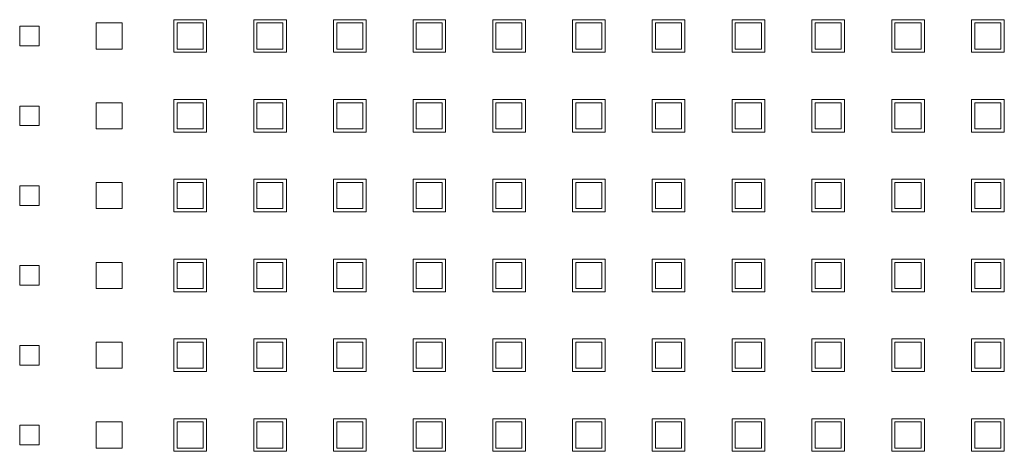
# Model space of a CAD drawing. Header units: millimetres. Extents: x -55054 to 44305, y -132338 to 49528.
# Tile 30 of 72: x 34581 to 34732, y -80043 to -79977. Entities that reach past the tile are written whole.
import ezdxf

# ---------------------------------------------------------------- set-up
doc = ezdxf.new("R2010")
doc.units = ezdxf.units.MM
doc.header["$LTSCALE"] = 100
doc.layers.add('GL-urzadzenia', color=96, linetype='Continuous', lineweight=20)

# ---------------------------------------------------------------- blocks, each defined once
blk = doc.blocks.new('RSen_55_ME_FB_SOg - fxza50a2veb - fully flat decoration panel - SH_daikin_tbq - standard-4997338-bottom')
at = {"lineweight": 18}
for p, q in [((-161.35, 70.93), (-161.35, 75.93)), ((-161.35, 75.93), (-156.35, 75.93)), ((-156.35, 75.93), (-156.35, 70.93)), ((-149.12, 70.93), (-149.12, 75.93)), ((-149.12, 75.93), (-144.12, 75.93)), ((-144.12, 75.93), (-144.12, 70.93)), ((-136.92, 70.93), (-136.92, 75.93)), ((-136.92, 75.93), (-131.92, 75.93)), ((-131.92, 75.93), (-131.92, 70.93)), ((-124.72, 70.93), (-124.72, 75.93)), ((-124.72, 75.93), (-119.72, 75.93)), ((-119.72, 75.93), (-119.72, 70.93)), ((-112.49, 70.93), (-112.49, 75.93)), ((-112.49, 75.93), (-107.49, 75.93)), ((-107.49, 75.93), (-107.49, 70.93)), ((-100.29, 70.93), (-100.29, 75.93)), ((-100.29, 75.93), (-95.29, 75.93)), ((-95.29, 75.93), (-95.29, 70.93)), ((-88.09, 70.93), (-88.09, 75.93)), ((-88.09, 75.93), (-83.09, 75.93)), ((-83.09, 75.93), (-83.09, 70.93)), ((-75.83, 70.93), (-75.83, 75.93)), ((-75.83, 75.93), (-70.83, 75.93)), ((-70.83, 75.93), (-70.83, 70.93)), ((-63.6, 70.93), (-63.6, 75.93)), ((-63.6, 75.93), (-58.6, 75.93)), ((-58.6, 75.93), (-58.6, 70.93)), ((-51.34, 70.93), (-51.34, 75.93)), ((-51.34, 75.93), (-46.34, 75.93)), ((-46.34, 75.93), (-46.34, 70.93)), ((-39.11, 70.93), (-39.11, 75.93)), ((-39.11, 75.93), (-34.11, 75.93)), ((-34.11, 75.93), (-34.11, 70.93)), ((-185, 74.93), (-182, 74.93)), ((-185, 71.93), (-185, 74.93)), ((-182, 74.93), (-182, 71.93)), ((-173.27, 71.43), (-173.27, 75.43)), ((-173.27, 75.43), (-169.27, 75.43)), ((-169.27, 75.43), (-169.27, 71.43)), ((-156.88, 75.43), (-160.88, 75.43)), ((-160.88, 75.43), (-160.88, 71.43)), ((-156.88, 71.43), (-156.88, 75.43)), ((-144.65, 75.43), (-148.65, 75.43)), ((-148.65, 75.43), (-148.65, 71.43)), ((-144.65, 71.43), (-144.65, 75.43)), ((-132.42, 75.43), (-136.42, 75.43)), ((-136.42, 75.43), (-136.42, 71.43)), ((-132.42, 71.43), (-132.42, 75.43)), ((-120.25, 75.43), (-124.25, 75.43)), ((-124.25, 75.43), (-124.25, 71.43)), ((-120.25, 71.43), (-120.25, 75.43)), ((-108.02, 75.43), (-112.02, 75.43)), ((-112.02, 75.43), (-112.02, 71.43)), ((-108.02, 71.43), (-108.02, 75.43)), ((-95.79, 75.43), (-99.79, 75.43)), ((-99.79, 75.43), (-99.79, 71.43)), ((-95.79, 71.43), (-95.79, 75.43)), ((-83.56, 75.43), (-87.56, 75.43)), ((-87.56, 75.43), (-87.56, 71.43)), ((-83.56, 71.43), (-83.56, 75.43)), ((-71.33, 75.43), (-75.33, 75.43)), ((-75.33, 75.43), (-75.33, 71.43)), ((-71.33, 71.43), (-71.33, 75.43)), ((-59.1, 75.43), (-63.1, 75.43)), ((-63.1, 75.43), (-63.1, 71.43)), ((-59.1, 71.43), (-59.1, 75.43)), ((-46.87, 75.43), (-50.87, 75.43)), ((-50.87, 75.43), (-50.87, 71.43)), ((-46.87, 71.43), (-46.87, 75.43)), ((-34.64, 75.43), (-38.64, 75.43)), ((-38.64, 75.43), (-38.64, 71.43)), ((-34.64, 71.43), (-34.64, 75.43)), ((-182, 71.93), (-185, 71.93)), ((-169.27, 71.43), (-173.27, 71.43)), ((-156.35, 70.93), (-161.35, 70.93)), ((-160.88, 71.43), (-156.88, 71.43)), ((-144.12, 70.93), (-149.12, 70.93)), ((-148.65, 71.43), (-144.65, 71.43)), ((-131.92, 70.93), (-136.92, 70.93)), ((-136.42, 71.43), (-132.42, 71.43)), ((-119.72, 70.93), (-124.72, 70.93)), ((-124.25, 71.43), (-120.25, 71.43)), ((-107.49, 70.93), (-112.49, 70.93)), ((-112.02, 71.43), (-108.02, 71.43)), ((-95.29, 70.93), (-100.29, 70.93)), ((-99.79, 71.43), (-95.79, 71.43)), ((-83.09, 70.93), (-88.09, 70.93)), ((-87.56, 71.43), (-83.56, 71.43)), ((-70.83, 70.93), (-75.83, 70.93)), ((-75.33, 71.43), (-71.33, 71.43)), ((-58.6, 70.93), (-63.6, 70.93)), ((-63.1, 71.43), (-59.1, 71.43)), ((-46.34, 70.93), (-51.34, 70.93)), ((-50.87, 71.43), (-46.87, 71.43)), ((-34.11, 70.93), (-39.11, 70.93)), ((-38.64, 71.43), (-34.64, 71.43)), ((-161.35, 58.7), (-161.35, 63.7)), ((-161.35, 63.7), (-156.35, 63.7)), ((-156.35, 63.7), (-156.35, 58.7)), ((-149.12, 58.7), (-149.12, 63.7)), ((-149.12, 63.7), (-144.12, 63.7)), ((-144.12, 63.7), (-144.12, 58.7)), ((-136.92, 58.7), (-136.92, 63.7)), ((-136.92, 63.7), (-131.92, 63.7)), ((-131.92, 63.7), (-131.92, 58.7)), ((-124.72, 58.7), (-124.72, 63.7)), ((-124.72, 63.7), (-119.72, 63.7)), ((-119.72, 63.7), (-119.72, 58.7)), ((-112.49, 58.7), (-112.49, 63.7)), ((-112.49, 63.7), (-107.49, 63.7)), ((-107.49, 63.7), (-107.49, 58.7)), ((-100.29, 58.7), (-100.29, 63.7)), ((-100.29, 63.7), (-95.29, 63.7)), ((-95.29, 63.7), (-95.29, 58.7)), ((-88.09, 58.7), (-88.09, 63.7)), ((-88.09, 63.7), (-83.09, 63.7)), ((-83.09, 63.7), (-83.09, 58.7)), ((-75.83, 58.7), (-75.83, 63.7)), ((-75.83, 63.7), (-70.83, 63.7)), ((-70.83, 63.7), (-70.83, 58.7)), ((-63.6, 58.7), (-63.6, 63.7)), ((-63.6, 63.7), (-58.6, 63.7)), ((-58.6, 63.7), (-58.6, 58.7)), ((-51.34, 58.7), (-51.34, 63.7)), ((-51.34, 63.7), (-46.34, 63.7)), ((-46.34, 63.7), (-46.34, 58.7)), ((-39.11, 58.7), (-39.11, 63.7)), ((-39.11, 63.7), (-34.11, 63.7)), ((-34.11, 63.7), (-34.11, 58.7)), ((-185, 62.7), (-182, 62.7)), ((-185, 59.7), (-185, 62.7)), ((-182, 62.7), (-182, 59.7)), ((-173.27, 59.2), (-173.27, 63.2)), ((-173.27, 63.2), (-169.27, 63.2)), ((-169.27, 63.2), (-169.27, 59.2)), ((-156.88, 63.2), (-160.88, 63.2)), ((-160.88, 63.2), (-160.88, 59.2)), ((-156.88, 59.2), (-156.88, 63.2)), ((-144.65, 63.2), (-148.65, 63.2)), ((-148.65, 63.2), (-148.65, 59.2)), ((-144.65, 59.2), (-144.65, 63.2)), ((-132.42, 63.2), (-136.42, 63.2)), ((-136.42, 63.2), (-136.42, 59.2)), ((-132.42, 59.2), (-132.42, 63.2)), ((-120.25, 63.2), (-124.25, 63.2)), ((-124.25, 63.2), (-124.25, 59.2)), ((-120.25, 59.2), (-120.25, 63.2)), ((-108.02, 63.2), (-112.02, 63.2)), ((-112.02, 63.2), (-112.02, 59.2)), ((-108.02, 59.2), (-108.02, 63.2)), ((-95.79, 63.2), (-99.79, 63.2)), ((-99.79, 63.2), (-99.79, 59.2)), ((-95.79, 59.2), (-95.79, 63.2)), ((-83.56, 63.2), (-87.56, 63.2)), ((-87.56, 63.2), (-87.56, 59.2)), ((-83.56, 59.2), (-83.56, 63.2)), ((-71.33, 63.2), (-75.33, 63.2)), ((-75.33, 63.2), (-75.33, 59.2)), ((-71.33, 59.2), (-71.33, 63.2)), ((-59.1, 63.2), (-63.1, 63.2)), ((-63.1, 63.2), (-63.1, 59.2)), ((-59.1, 59.2), (-59.1, 63.2)), ((-46.87, 63.2), (-50.87, 63.2)), ((-50.87, 63.2), (-50.87, 59.2)), ((-46.87, 59.2), (-46.87, 63.2)), ((-34.64, 63.2), (-38.64, 63.2)), ((-38.64, 63.2), (-38.64, 59.2)), ((-34.64, 59.2), (-34.64, 63.2)), ((-182, 59.7), (-185, 59.7)), ((-169.27, 59.2), (-173.27, 59.2)), ((-160.88, 59.2), (-156.88, 59.2)), ((-148.65, 59.2), (-144.65, 59.2)), ((-136.42, 59.2), (-132.42, 59.2)), ((-124.25, 59.2), (-120.25, 59.2)), ((-112.02, 59.2), (-108.02, 59.2)), ((-99.79, 59.2), (-95.79, 59.2)), ((-87.56, 59.2), (-83.56, 59.2)), ((-75.33, 59.2), (-71.33, 59.2)), ((-63.1, 59.2), (-59.1, 59.2)), ((-50.87, 59.2), (-46.87, 59.2)), ((-38.64, 59.2), (-34.64, 59.2)), ((-156.35, 58.7), (-161.35, 58.7)), ((-144.12, 58.7), (-149.12, 58.7)), ((-131.92, 58.7), (-136.92, 58.7)), ((-119.72, 58.7), (-124.72, 58.7)), ((-107.49, 58.7), (-112.49, 58.7)), ((-95.29, 58.7), (-100.29, 58.7)), ((-83.09, 58.7), (-88.09, 58.7)), ((-70.83, 58.7), (-75.83, 58.7)), ((-58.6, 58.7), (-63.6, 58.7)), ((-46.34, 58.7), (-51.34, 58.7)), ((-34.11, 58.7), (-39.11, 58.7)), ((-161.35, 46.47), (-161.35, 51.47)), ((-161.35, 51.47), (-156.35, 51.47)), ((-156.35, 51.47), (-156.35, 46.47)), ((-149.12, 46.47), (-149.12, 51.47)), ((-149.12, 51.47), (-144.12, 51.47)), ((-144.12, 51.47), (-144.12, 46.47)), ((-136.92, 46.47), (-136.92, 51.47)), ((-136.92, 51.47), (-131.92, 51.47)), ((-131.92, 51.47), (-131.92, 46.47)), ((-124.72, 46.47), (-124.72, 51.47)), ((-124.72, 51.47), (-119.72, 51.47)), ((-119.72, 51.47), (-119.72, 46.47)), ((-112.49, 46.47), (-112.49, 51.47)), ((-112.49, 51.47), (-107.49, 51.47)), ((-107.49, 51.47), (-107.49, 46.47)), ((-100.29, 46.47), (-100.29, 51.47)), ((-100.29, 51.47), (-95.29, 51.47)), ((-95.29, 51.47), (-95.29, 46.47)), ((-88.09, 46.47), (-88.09, 51.47)), ((-88.09, 51.47), (-83.09, 51.47)), ((-83.09, 51.47), (-83.09, 46.47)), ((-75.83, 46.47), (-75.83, 51.47)), ((-75.83, 51.47), (-70.83, 51.47)), ((-70.83, 51.47), (-70.83, 46.47)), ((-63.6, 46.47), (-63.6, 51.47)), ((-63.6, 51.47), (-58.6, 51.47)), ((-58.6, 51.47), (-58.6, 46.47)), ((-51.34, 46.47), (-51.34, 51.47)), ((-51.34, 51.47), (-46.34, 51.47)), ((-46.34, 51.47), (-46.34, 46.47)), ((-39.11, 46.47), (-39.11, 51.47)), ((-39.11, 51.47), (-34.11, 51.47)), ((-34.11, 51.47), (-34.11, 46.47)), ((-185, 50.47), (-182, 50.47)), ((-185, 47.47), (-185, 50.47)), ((-182, 50.47), (-182, 47.47)), ((-173.27, 46.97), (-173.27, 50.97)), ((-173.27, 50.97), (-169.27, 50.97)), ((-169.27, 50.97), (-169.27, 46.97)), ((-156.88, 50.97), (-160.88, 50.97)), ((-160.88, 50.97), (-160.88, 46.97)), ((-156.88, 46.97), (-156.88, 50.97)), ((-144.65, 50.97), (-148.65, 50.97)), ((-148.65, 50.97), (-148.65, 46.97)), ((-144.65, 46.97), (-144.65, 50.97)), ((-132.42, 50.97), (-136.42, 50.97)), ((-136.42, 50.97), (-136.42, 46.97)), ((-132.42, 46.97), (-132.42, 50.97)), ((-120.25, 50.97), (-124.25, 50.97)), ((-124.25, 50.97), (-124.25, 46.97)), ((-120.25, 46.97), (-120.25, 50.97)), ((-108.02, 50.97), (-112.02, 50.97)), ((-112.02, 50.97), (-112.02, 46.97)), ((-108.02, 46.97), (-108.02, 50.97)), ((-95.79, 50.97), (-99.79, 50.97)), ((-99.79, 50.97), (-99.79, 46.97)), ((-95.79, 46.97), (-95.79, 50.97)), ((-83.56, 50.97), (-87.56, 50.97)), ((-87.56, 50.97), (-87.56, 46.97)), ((-83.56, 46.97), (-83.56, 50.97)), ((-71.33, 50.97), (-75.33, 50.97)), ((-75.33, 50.97), (-75.33, 46.97)), ((-71.33, 46.97), (-71.33, 50.97)), ((-59.1, 50.97), (-63.1, 50.97)), ((-63.1, 50.97), (-63.1, 46.97)), ((-59.1, 46.97), (-59.1, 50.97)), ((-46.87, 50.97), (-50.87, 50.97)), ((-50.87, 50.97), (-50.87, 46.97)), ((-46.87, 46.97), (-46.87, 50.97)), ((-34.64, 50.97), (-38.64, 50.97)), ((-38.64, 50.97), (-38.64, 46.97)), ((-34.64, 46.97), (-34.64, 50.97)), ((-182, 47.47), (-185, 47.47)), ((-169.27, 46.97), (-173.27, 46.97)), ((-160.88, 46.97), (-156.88, 46.97)), ((-148.65, 46.97), (-144.65, 46.97)), ((-136.42, 46.97), (-132.42, 46.97)), ((-124.25, 46.97), (-120.25, 46.97)), ((-112.02, 46.97), (-108.02, 46.97)), ((-99.79, 46.97), (-95.79, 46.97)), ((-87.56, 46.97), (-83.56, 46.97)), ((-75.33, 46.97), (-71.33, 46.97)), ((-63.1, 46.97), (-59.1, 46.97)), ((-50.87, 46.97), (-46.87, 46.97)), ((-38.64, 46.97), (-34.64, 46.97)), ((-156.35, 46.47), (-161.35, 46.47)), ((-144.12, 46.47), (-149.12, 46.47)), ((-131.92, 46.47), (-136.92, 46.47)), ((-119.72, 46.47), (-124.72, 46.47)), ((-107.49, 46.47), (-112.49, 46.47)), ((-95.29, 46.47), (-100.29, 46.47)), ((-83.09, 46.47), (-88.09, 46.47)), ((-70.83, 46.47), (-75.83, 46.47)), ((-58.6, 46.47), (-63.6, 46.47)), ((-46.34, 46.47), (-51.34, 46.47)), ((-34.11, 46.47), (-39.11, 46.47)), ((-161.35, 34.24), (-161.35, 39.24)), ((-161.35, 39.24), (-156.35, 39.24)), ((-156.35, 39.24), (-156.35, 34.24)), ((-149.12, 34.24), (-149.12, 39.24)), ((-149.12, 39.24), (-144.12, 39.24)), ((-144.12, 39.24), (-144.12, 34.24)), ((-136.92, 34.24), (-136.92, 39.24)), ((-136.92, 39.24), (-131.92, 39.24)), ((-131.92, 39.24), (-131.92, 34.24)), ((-124.72, 34.24), (-124.72, 39.24)), ((-124.72, 39.24), (-119.72, 39.24)), ((-119.72, 39.24), (-119.72, 34.24)), ((-112.49, 34.24), (-112.49, 39.24)), ((-112.49, 39.24), (-107.49, 39.24)), ((-107.49, 39.24), (-107.49, 34.24)), ((-100.29, 34.24), (-100.29, 39.24)), ((-100.29, 39.24), (-95.29, 39.24)), ((-95.29, 39.24), (-95.29, 34.24)), ((-88.09, 34.24), (-88.09, 39.24)), ((-88.09, 39.24), (-83.09, 39.24)), ((-83.09, 39.24), (-83.09, 34.24)), ((-75.83, 34.24), (-75.83, 39.24)), ((-75.83, 39.24), (-70.83, 39.24)), ((-70.83, 39.24), (-70.83, 34.24)), ((-63.6, 34.24), (-63.6, 39.24)), ((-63.6, 39.24), (-58.6, 39.24)), ((-58.6, 39.24), (-58.6, 34.24)), ((-51.34, 34.24), (-51.34, 39.24)), ((-51.34, 39.24), (-46.34, 39.24)), ((-46.34, 39.24), (-46.34, 34.24)), ((-39.11, 34.24), (-39.11, 39.24)), ((-39.11, 39.24), (-34.11, 39.24)), ((-34.11, 39.24), (-34.11, 34.24)), ((-185, 38.24), (-182, 38.24)), ((-185, 35.24), (-185, 38.24)), ((-182, 38.24), (-182, 35.24)), ((-173.27, 34.74), (-173.27, 38.74)), ((-173.27, 38.74), (-169.27, 38.74)), ((-169.27, 38.74), (-169.27, 34.74)), ((-156.88, 38.74), (-160.88, 38.74)), ((-160.88, 38.74), (-160.88, 34.74)), ((-156.88, 34.74), (-156.88, 38.74)), ((-144.65, 38.74), (-148.65, 38.74)), ((-148.65, 38.74), (-148.65, 34.74)), ((-144.65, 34.74), (-144.65, 38.74)), ((-132.42, 38.74), (-136.42, 38.74)), ((-136.42, 38.74), (-136.42, 34.74)), ((-132.42, 34.74), (-132.42, 38.74)), ((-120.25, 38.74), (-124.25, 38.74)), ((-124.25, 38.74), (-124.25, 34.74)), ((-120.25, 34.74), (-120.25, 38.74)), ((-108.02, 38.74), (-112.02, 38.74)), ((-112.02, 38.74), (-112.02, 34.74)), ((-108.02, 34.74), (-108.02, 38.74)), ((-95.79, 38.74), (-99.79, 38.74)), ((-99.79, 38.74), (-99.79, 34.74)), ((-95.79, 34.74), (-95.79, 38.74)), ((-83.56, 38.74), (-87.56, 38.74)), ((-87.56, 38.74), (-87.56, 34.74)), ((-83.56, 34.74), (-83.56, 38.74)), ((-71.33, 38.74), (-75.33, 38.74)), ((-75.33, 38.74), (-75.33, 34.74)), ((-71.33, 34.74), (-71.33, 38.74)), ((-59.1, 38.74), (-63.1, 38.74)), ((-63.1, 38.74), (-63.1, 34.74)), ((-59.1, 34.74), (-59.1, 38.74)), ((-46.87, 38.74), (-50.87, 38.74)), ((-50.87, 38.74), (-50.87, 34.74)), ((-46.87, 34.74), (-46.87, 38.74)), ((-34.64, 38.74), (-38.64, 38.74)), ((-38.64, 38.74), (-38.64, 34.74)), ((-34.64, 34.74), (-34.64, 38.74)), ((-182, 35.24), (-185, 35.24)), ((-169.27, 34.74), (-173.27, 34.74)), ((-160.88, 34.74), (-156.88, 34.74)), ((-148.65, 34.74), (-144.65, 34.74)), ((-136.42, 34.74), (-132.42, 34.74)), ((-124.25, 34.74), (-120.25, 34.74)), ((-112.02, 34.74), (-108.02, 34.74)), ((-99.79, 34.74), (-95.79, 34.74)), ((-87.56, 34.74), (-83.56, 34.74)), ((-75.33, 34.74), (-71.33, 34.74)), ((-63.1, 34.74), (-59.1, 34.74)), ((-50.87, 34.74), (-46.87, 34.74)), ((-38.64, 34.74), (-34.64, 34.74)), ((-156.35, 34.24), (-161.35, 34.24)), ((-144.12, 34.24), (-149.12, 34.24)), ((-131.92, 34.24), (-136.92, 34.24)), ((-119.72, 34.24), (-124.72, 34.24)), ((-107.49, 34.24), (-112.49, 34.24)), ((-95.29, 34.24), (-100.29, 34.24)), ((-83.09, 34.24), (-88.09, 34.24)), ((-70.83, 34.24), (-75.83, 34.24)), ((-58.6, 34.24), (-63.6, 34.24)), ((-46.34, 34.24), (-51.34, 34.24)), ((-34.11, 34.24), (-39.11, 34.24)), ((-185, 26.01), (-182, 26.01)), ((-185, 23.01), (-185, 26.01)), ((-182, 26.01), (-182, 23.01)), ((-173.27, 22.51), (-173.27, 26.51)), ((-173.27, 26.51), (-169.27, 26.51)), ((-169.27, 26.51), (-169.27, 22.51)), ((-161.35, 22.01), (-161.35, 27.01)), ((-161.35, 27.01), (-156.35, 27.01)), ((-156.88, 26.51), (-160.88, 26.51)), ((-160.88, 26.51), (-160.88, 22.51)), ((-156.88, 22.51), (-156.88, 26.51)), ((-156.35, 27.01), (-156.35, 22.01)), ((-149.12, 22.01), (-149.12, 27.01)), ((-149.12, 27.01), (-144.12, 27.01)), ((-144.65, 26.51), (-148.65, 26.51)), ((-148.65, 26.51), (-148.65, 22.51)), ((-144.65, 22.51), (-144.65, 26.51)), ((-144.12, 27.01), (-144.12, 22.01)), ((-136.92, 22.01), (-136.92, 27.01)), ((-136.92, 27.01), (-131.92, 27.01)), ((-132.42, 26.51), (-136.42, 26.51)), ((-136.42, 26.51), (-136.42, 22.51)), ((-132.42, 22.51), (-132.42, 26.51)), ((-131.92, 27.01), (-131.92, 22.01)), ((-124.72, 22.01), (-124.72, 27.01)), ((-124.72, 27.01), (-119.72, 27.01)), ((-120.25, 26.51), (-124.25, 26.51)), ((-124.25, 26.51), (-124.25, 22.51)), ((-120.25, 22.51), (-120.25, 26.51)), ((-119.72, 27.01), (-119.72, 22.01)), ((-112.49, 22.01), (-112.49, 27.01)), ((-112.49, 27.01), (-107.49, 27.01)), ((-108.02, 26.51), (-112.02, 26.51)), ((-112.02, 26.51), (-112.02, 22.51)), ((-108.02, 22.51), (-108.02, 26.51)), ((-107.49, 27.01), (-107.49, 22.01)), ((-100.29, 22.01), (-100.29, 27.01)), ((-100.29, 27.01), (-95.29, 27.01)), ((-95.79, 26.51), (-99.79, 26.51)), ((-99.79, 26.51), (-99.79, 22.51)), ((-95.79, 22.51), (-95.79, 26.51)), ((-95.29, 27.01), (-95.29, 22.01)), ((-88.09, 22.01), (-88.09, 27.01)), ((-88.09, 27.01), (-83.09, 27.01)), ((-83.56, 26.51), (-87.56, 26.51)), ((-87.56, 26.51), (-87.56, 22.51)), ((-83.56, 22.51), (-83.56, 26.51)), ((-83.09, 27.01), (-83.09, 22.01)), ((-75.83, 22.01), (-75.83, 27.01)), ((-75.83, 27.01), (-70.83, 27.01)), ((-71.33, 26.51), (-75.33, 26.51)), ((-75.33, 26.51), (-75.33, 22.51)), ((-71.33, 22.51), (-71.33, 26.51)), ((-70.83, 27.01), (-70.83, 22.01)), ((-63.6, 22.01), (-63.6, 27.01)), ((-63.6, 27.01), (-58.6, 27.01)), ((-59.1, 26.51), (-63.1, 26.51)), ((-63.1, 26.51), (-63.1, 22.51)), ((-59.1, 22.51), (-59.1, 26.51)), ((-58.6, 27.01), (-58.6, 22.01)), ((-51.34, 22.01), (-51.34, 27.01)), ((-51.34, 27.01), (-46.34, 27.01)), ((-46.87, 26.51), (-50.87, 26.51)), ((-50.87, 26.51), (-50.87, 22.51)), ((-46.87, 22.51), (-46.87, 26.51)), ((-46.34, 27.01), (-46.34, 22.01)), ((-39.11, 22.01), (-39.11, 27.01)), ((-39.11, 27.01), (-34.11, 27.01)), ((-34.64, 26.51), (-38.64, 26.51)), ((-38.64, 26.51), (-38.64, 22.51)), ((-34.64, 22.51), (-34.64, 26.51)), ((-34.11, 27.01), (-34.11, 22.01)), ((-182, 23.01), (-185, 23.01)), ((-169.27, 22.51), (-173.27, 22.51)), ((-156.35, 22.01), (-161.35, 22.01)), ((-160.88, 22.51), (-156.88, 22.51)), ((-144.12, 22.01), (-149.12, 22.01)), ((-148.65, 22.51), (-144.65, 22.51)), ((-131.92, 22.01), (-136.92, 22.01)), ((-136.42, 22.51), (-132.42, 22.51)), ((-119.72, 22.01), (-124.72, 22.01)), ((-124.25, 22.51), (-120.25, 22.51)), ((-107.49, 22.01), (-112.49, 22.01)), ((-112.02, 22.51), (-108.02, 22.51)), ((-95.29, 22.01), (-100.29, 22.01)), ((-99.79, 22.51), (-95.79, 22.51)), ((-83.09, 22.01), (-88.09, 22.01)), ((-87.56, 22.51), (-83.56, 22.51)), ((-70.83, 22.01), (-75.83, 22.01)), ((-75.33, 22.51), (-71.33, 22.51)), ((-58.6, 22.01), (-63.6, 22.01)), ((-63.1, 22.51), (-59.1, 22.51)), ((-46.34, 22.01), (-51.34, 22.01)), ((-50.87, 22.51), (-46.87, 22.51)), ((-34.11, 22.01), (-39.11, 22.01)), ((-38.64, 22.51), (-34.64, 22.51)), ((-185, 13.78), (-182, 13.78)), ((-185, 10.78), (-185, 13.78)), ((-182, 13.78), (-182, 10.78)), ((-173.27, 10.28), (-173.27, 14.28)), ((-173.27, 14.28), (-169.27, 14.28)), ((-169.27, 14.28), (-169.27, 10.28)), ((-161.35, 9.78), (-161.35, 14.78)), ((-161.35, 14.78), (-156.35, 14.78)), ((-156.88, 14.28), (-160.88, 14.28)), ((-160.88, 14.28), (-160.88, 10.28)), ((-156.88, 10.28), (-156.88, 14.28)), ((-156.35, 14.78), (-156.35, 9.78)), ((-149.12, 9.78), (-149.12, 14.78)), ((-149.12, 14.78), (-144.12, 14.78)), ((-144.65, 14.28), (-148.65, 14.28)), ((-148.65, 14.28), (-148.65, 10.28)), ((-144.65, 10.28), (-144.65, 14.28)), ((-144.12, 14.78), (-144.12, 9.78)), ((-136.92, 9.78), (-136.92, 14.78)), ((-136.92, 14.78), (-131.92, 14.78)), ((-132.42, 14.28), (-136.42, 14.28)), ((-136.42, 14.28), (-136.42, 10.28)), ((-132.42, 10.28), (-132.42, 14.28)), ((-131.92, 14.78), (-131.92, 9.78)), ((-124.72, 9.78), (-124.72, 14.78)), ((-124.72, 14.78), (-119.72, 14.78)), ((-120.25, 14.28), (-124.25, 14.28)), ((-124.25, 14.28), (-124.25, 10.28)), ((-120.25, 10.28), (-120.25, 14.28)), ((-119.72, 14.78), (-119.72, 9.78)), ((-112.49, 9.78), (-112.49, 14.78)), ((-112.49, 14.78), (-107.49, 14.78)), ((-108.02, 14.28), (-112.02, 14.28)), ((-112.02, 14.28), (-112.02, 10.28)), ((-108.02, 10.28), (-108.02, 14.28)), ((-107.49, 14.78), (-107.49, 9.78)), ((-100.29, 9.78), (-100.29, 14.78)), ((-100.29, 14.78), (-95.29, 14.78)), ((-95.79, 14.28), (-99.79, 14.28)), ((-99.79, 14.28), (-99.79, 10.28)), ((-95.79, 10.28), (-95.79, 14.28)), ((-95.29, 14.78), (-95.29, 9.78)), ((-88.09, 9.78), (-88.09, 14.78)), ((-88.09, 14.78), (-83.09, 14.78)), ((-83.56, 14.28), (-87.56, 14.28)), ((-87.56, 14.28), (-87.56, 10.28)), ((-83.56, 10.28), (-83.56, 14.28)), ((-83.09, 14.78), (-83.09, 9.78)), ((-75.83, 9.78), (-75.83, 14.78)), ((-75.83, 14.78), (-70.83, 14.78)), ((-71.33, 14.28), (-75.33, 14.28)), ((-75.33, 14.28), (-75.33, 10.28)), ((-71.33, 10.28), (-71.33, 14.28)), ((-70.83, 14.78), (-70.83, 9.78)), ((-63.6, 9.78), (-63.6, 14.78)), ((-63.6, 14.78), (-58.6, 14.78)), ((-59.1, 14.28), (-63.1, 14.28)), ((-63.1, 14.28), (-63.1, 10.28)), ((-59.1, 10.28), (-59.1, 14.28)), ((-58.6, 14.78), (-58.6, 9.78)), ((-51.34, 9.78), (-51.34, 14.78)), ((-51.34, 14.78), (-46.34, 14.78)), ((-46.87, 14.28), (-50.87, 14.28)), ((-50.87, 14.28), (-50.87, 10.28)), ((-46.87, 10.28), (-46.87, 14.28)), ((-46.34, 14.78), (-46.34, 9.78)), ((-39.11, 9.78), (-39.11, 14.78)), ((-39.11, 14.78), (-34.11, 14.78)), ((-34.64, 14.28), (-38.64, 14.28)), ((-38.64, 14.28), (-38.64, 10.28)), ((-34.64, 10.28), (-34.64, 14.28)), ((-34.11, 14.78), (-34.11, 9.78)), ((-182, 10.78), (-185, 10.78)), ((-169.27, 10.28), (-173.27, 10.28)), ((-156.35, 9.78), (-161.35, 9.78)), ((-160.88, 10.28), (-156.88, 10.28)), ((-144.12, 9.78), (-149.12, 9.78)), ((-148.65, 10.28), (-144.65, 10.28)), ((-131.92, 9.78), (-136.92, 9.78)), ((-136.42, 10.28), (-132.42, 10.28)), ((-119.72, 9.78), (-124.72, 9.78)), ((-124.25, 10.28), (-120.25, 10.28)), ((-107.49, 9.78), (-112.49, 9.78)), ((-112.02, 10.28), (-108.02, 10.28)), ((-95.29, 9.78), (-100.29, 9.78)), ((-99.79, 10.28), (-95.79, 10.28)), ((-83.09, 9.78), (-88.09, 9.78)), ((-87.56, 10.28), (-83.56, 10.28)), ((-70.83, 9.78), (-75.83, 9.78)), ((-75.33, 10.28), (-71.33, 10.28)), ((-58.6, 9.78), (-63.6, 9.78)), ((-63.1, 10.28), (-59.1, 10.28)), ((-46.34, 9.78), (-51.34, 9.78)), ((-50.87, 10.28), (-46.87, 10.28)), ((-34.11, 9.78), (-39.11, 9.78)), ((-38.64, 10.28), (-34.64, 10.28))]:
    blk.add_line(p, q, dxfattribs=at)
blk = doc.blocks.new('2658cea6-5bf1-4a8d-8ecb-1a42f1d0a86a')
at = {"lineweight": 18}
blk.add_blockref('RSen_55_ME_FB_SOg - fxza50a2veb - fully flat decoration panel - SH_daikin_tbq - standard-4997338-bottom', (0, 0), dxfattribs=at)
blk = doc.blocks.new('116a95a6-ef70-443d-9a1b-21b416471860')
at = {"layer": 'GL-urzadzenia', "xscale": 0.1, "yscale": 0.1, "zscale": 0.1}
blk.add_blockref('2658cea6-5bf1-4a8d-8ecb-1a42f1d0a86a', (35.05, -31), dxfattribs=at)

msp = doc.modelspace()

# ---------------------------------------------------------------- block references
at = {"layer": 'GL-urzadzenia', "xscale": 10, "yscale": 10, "zscale": 10}
msp.add_blockref('116a95a6-ef70-443d-9a1b-21b416471860', (34415.33, -79742.49, -141.5), dxfattribs=at)

doc.saveas('drawing.dxf')
